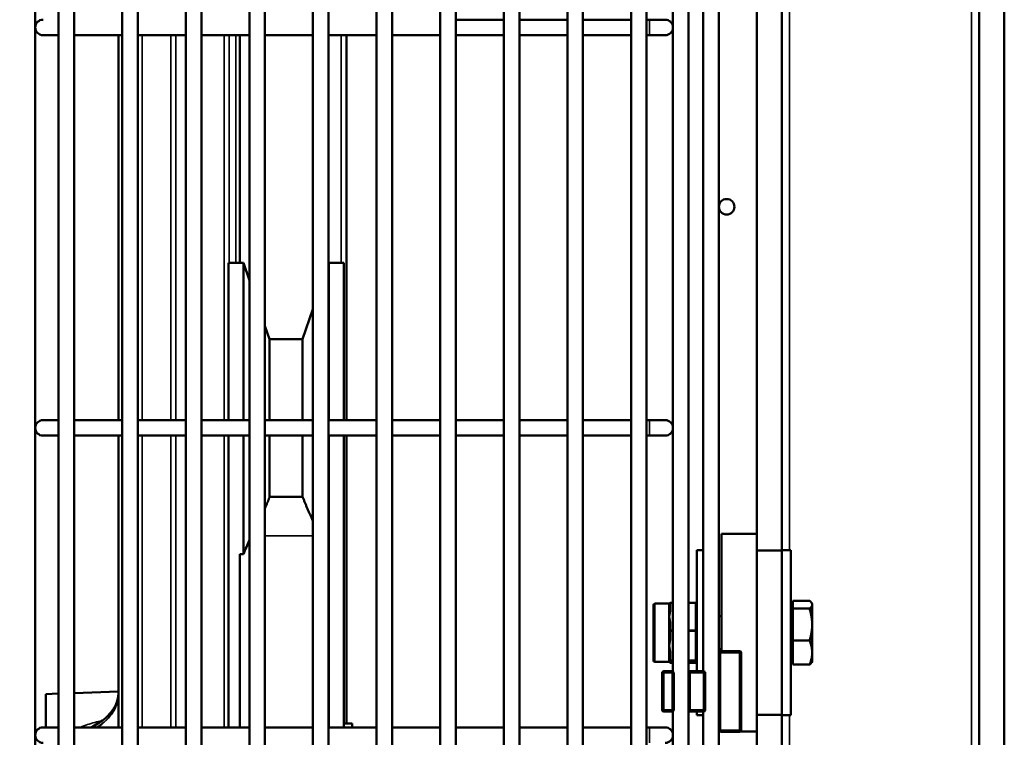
# Model space of a CAD drawing. Header units: inches. Extents: x 1 to 237, y 4 to 150.
# Tile 92 of 166: x 125.9 to 133.38, y 117.45 to 122.9. Entities that reach past the tile are written whole.
import ezdxf

# ---------------------------------------------------------------- set-up
doc = ezdxf.new("R2010")
doc.units = ezdxf.units.IN
doc.header["$LTSCALE"] = 7
doc.header["$MEASUREMENT"] = 0
for name, color, linetype, lineweight in [('Dimension (ANSI)', 7, 'Continuous', 25), ('Visible (ANSI)', 7, 'Continuous', 50), ('Visible Narrow (ANSI)', 7, 'Continuous', 35)]:
    doc.layers.add(name, color=color, linetype=linetype, lineweight=lineweight)
doc.styles.add('Dimension Text', font='tahoma.ttf')
doc.dimstyles.new('Dual Dimension', dxfattribs={"dimscale": 7, "dimtxt": 0.12, "dimasz": 0.098425, "dimexe": 0.125, "dimexo": 0.0625, "dimgap": 0.031496, "dimtad": 0, "dimtih": 1, "dimtoh": 1, "dimrnd": 1e-08, "dimzin": 4, "dimdsep": 46, "dimtxsty": 'Dimension Text', "dimcen": 0.09, "dimdle": 0.393701, "dimclrd": 256, "dimclre": 256, "dimclrt": 256, "dimadec": 0, "dimazin": 1, "dimtfac": 1, "dimtofl": 0, "dimtmove": 0, "dimatfit": 3, "dimfxl": 1, "dimtolj": 1, "dimtzin": 4, "dimlwd": -1, "dimlwe": -1, "dimarcsym": 0})

# ---------------------------------------------------------------- blocks, each defined once
blk = doc.blocks.new('*D10')
at = {"layer": 'Defpoints', "color": 0, "transparency": 16777216}
for p in [(133.3781, 137.6703), (133.3781, 124.9932), (104.713, 109.4716)]:
    blk.add_point(p, dxfattribs=at)
at = {"layer": 'Dimension (ANSI)', "transparency": 16777216}
for p, q in [((104.713, 109.9091), (104.713, 138.5453)), ((133.3781, 125.4307), (133.3781, 138.5453)), ((105.402, 137.6703), (115.1345, 137.6703)), ((132.6891, 137.6703), (122.9566, 137.6703))]:
    blk.add_line(p, q, dxfattribs=at)
for points in [[(105.402, 137.7852), (105.402, 137.5555), (104.713, 137.6703)], [(132.6891, 137.7852), (132.6891, 137.5555), (133.3781, 137.6703)]]:
    blk.add_solid(points, dxfattribs=at)
at = {"layer": 'Dimension (ANSI)', "transparency": 16777216, "insert": (119.0455, 137.6703), "char_height": 0.84, "attachment_point": 5, "style": 'Dimension Text'}
blk.add_mtext('\\A1;{\\H3.0x;(}\\S28.67^ 728.1 mm;{\\H3.0x;)}', dxfattribs=at)

msp = doc.modelspace()

# ---------------------------------------------------------------- linework, layer by layer
at = {"layer": 'Visible (ANSI)'}
for p, q in [((126.0195, 106.8683), (126.0195, 126.8093)), ((126.1966, 126.7502), (126.1966, 106.8683)), ((126.3147, 126.7502), (126.3147, 106.8683)), ((126.6796, 126.7502), (126.6796, 106.8683)), ((126.7977, 126.7502), (126.7977, 106.8683)), ((127.1626, 126.7502), (127.1626, 106.8683)), ((127.2807, 126.7502), (127.2807, 106.8683)), ((127.6456, 126.7502), (127.6456, 106.8683)), ((127.7637, 126.7502), (127.7637, 106.8683)), ((128.1286, 126.7502), (128.1286, 106.8683)), ((128.2467, 126.7502), (128.2467, 106.8683)), ((128.6116, 126.7502), (128.6116, 106.8683)), ((128.7297, 126.7502), (128.7297, 106.8683)), ((129.0946, 126.7502), (129.0946, 106.8683)), ((129.2127, 126.7502), (129.2127, 106.8683)), ((129.5776, 126.7502), (129.5776, 106.8683)), ((129.6957, 126.7502), (129.6957, 106.8683)), ((130.0606, 126.7502), (130.0606, 106.8683)), ((130.1787, 126.7502), (130.1787, 106.8683)), ((130.5436, 126.7502), (130.5436, 106.8683)), ((130.6617, 126.7502), (130.6617, 106.8683)), ((133.1881, 125.9932), (133.1881, 116.9932)), ((133.3781, 116.9932), (133.3781, 124.9932)), ((130.862, 124.5102), (130.862, 117.9483)), ((130.9801, 124.5209), (130.9801, 117.9376)), ((131.0925, 124.5084), (131.0925, 117.9501)), ((131.2106, 124.3679), (131.2106, 118.0906)), ((131.6881, 118.8702), (131.6881, 123.1162)), ((131.4981, 118.9932), (131.4981, 122.9932)), ((129.2127, 122.9008), (129.5776, 122.9008)), ((129.6957, 122.9008), (130.0606, 122.9008)), ((130.1787, 122.9008), (130.5436, 122.9008)), ((130.6617, 122.9008), (130.6848, 122.9008)), ((130.8029, 122.9008), (130.6848, 122.9008)), ((126.0785, 122.7827), (126.1966, 122.7827)), ((126.3147, 122.7827), (126.6796, 122.7827)), ((126.6508, 119.8585), (126.6508, 122.7827)), ((126.7977, 122.7827), (127.1626, 122.7827)), ((127.2807, 122.7827), (127.6456, 122.7827)), ((127.5731, 122.7827), (127.5731, 121.0522)), ((127.7637, 122.7827), (128.1286, 122.7827)), ((128.2467, 122.7827), (128.6116, 122.7827)), ((128.3831, 122.7827), (128.3831, 119.8585)), ((128.7297, 122.7827), (129.0946, 122.7827)), ((129.2127, 122.7827), (129.5776, 122.7827)), ((129.6957, 122.7827), (130.0606, 122.7827)), ((130.1787, 122.7827), (130.5436, 122.7827)), ((130.6617, 122.7827), (130.6848, 122.7827)), ((130.6848, 122.7827), (130.8029, 122.7827)), ((127.4873, 121.0522), (127.4873, 119.8585)), ((127.4873, 121.0522), (127.5998, 121.0522)), ((127.5998, 119.8585), (127.5998, 121.0522)), ((127.6456, 120.9191), (127.5998, 121.0522)), ((128.2467, 121.0433), (128.2498, 121.0522)), ((128.2498, 119.8585), (128.2498, 121.0522)), ((128.2498, 121.0522), (128.3623, 121.0522)), ((128.3623, 119.8585), (128.3623, 121.0522)), ((128.0501, 120.4722), (128.1286, 120.7002)), ((127.7995, 120.4722), (127.7637, 120.576)), ((127.7995, 119.8585), (127.7995, 120.4722)), ((127.7995, 120.4722), (128.0501, 120.4722)), ((128.0501, 119.8585), (128.0501, 120.4722)), ((126.1966, 119.8585), (126.0785, 119.8585)), ((126.3147, 119.8585), (126.6796, 119.8585)), ((126.7977, 119.8585), (127.1626, 119.8585)), ((127.2807, 119.8585), (127.6456, 119.8585)), ((127.7637, 119.8585), (128.1286, 119.8585)), ((128.2467, 119.8585), (128.6116, 119.8585)), ((128.7297, 119.8585), (129.0946, 119.8585)), ((129.2127, 119.8585), (129.5776, 119.8585)), ((129.6957, 119.8585), (130.0606, 119.8585)), ((130.1787, 119.8585), (130.5436, 119.8585)), ((130.6617, 119.8585), (130.6848, 119.8585)), ((130.8029, 119.8585), (130.6848, 119.8585)), ((126.0785, 119.7404), (126.1966, 119.7404)), ((126.3147, 119.7404), (126.6796, 119.7404)), ((126.6508, 117.5239), (126.6508, 119.7404)), ((126.7977, 119.7404), (127.1626, 119.7404)), ((127.2807, 119.7404), (127.6456, 119.7404)), ((127.4873, 119.7404), (127.4873, 117.5239)), ((127.5998, 118.8399), (127.5998, 119.7404)), ((127.7637, 119.7404), (128.1286, 119.7404)), ((127.7995, 119.2754), (127.7995, 119.7404)), ((128.0501, 119.2754), (128.0501, 119.7404)), ((128.2467, 119.7404), (128.6116, 119.7404)), ((128.2498, 117.5239), (128.2498, 119.7404)), ((128.3623, 117.5239), (128.3623, 119.7404)), ((128.3831, 119.7404), (128.3831, 117.5522)), ((128.7297, 119.7404), (129.0946, 119.7404)), ((129.2127, 119.7404), (129.5776, 119.7404)), ((129.6957, 119.7404), (130.0606, 119.7404)), ((130.1787, 119.7404), (130.5436, 119.7404)), ((130.6617, 119.7404), (130.6848, 119.7404)), ((130.6848, 119.7404), (130.8029, 119.7404)), ((127.7995, 119.2754), (128.0501, 119.2754)), ((131.2301, 118.1031), (131.2301, 118.9932)), ((131.4981, 118.9932), (131.2301, 118.9932)), ((131.4981, 118.8682), (131.4981, 118.9932)), ((127.5731, 117.5239), (127.5731, 118.8399)), ((127.5731, 118.8399), (127.5998, 118.8399)), ((131.0441, 118.8702), (131.0441, 117.9501)), ((131.0441, 118.8702), (131.0925, 118.8702)), ((131.6881, 118.8682), (131.4981, 118.8682)), ((131.4981, 118.2432), (131.4981, 118.8682)), ((131.6881, 118.8682), (131.6881, 118.8702)), ((131.7561, 118.8702), (131.6881, 118.8702)), ((131.6881, 117.6182), (131.6881, 118.8682)), ((131.7561, 117.6162), (131.7561, 118.8702)), ((130.7141, 118.0322), (130.7141, 118.4542)), ((130.8341, 118.4642), (130.7241, 118.4642)), ((130.8341, 118.4642), (130.8341, 118.4613)), ((130.8341, 118.4613), (130.8341, 118.4145)), ((130.862, 118.4713), (130.8441, 118.4713)), ((131.0341, 118.4713), (130.9801, 118.4713)), ((131.7724, 118.4622), (131.7561, 118.4622)), ((131.7724, 118.456), (131.7724, 118.4858)), ((131.7724, 118.4858), (131.8995, 118.4858)), ((131.7724, 118.4262), (131.7724, 118.456)), ((131.9191, 118.4622), (131.9154, 118.4685)), ((131.9191, 118.456), (131.9191, 118.4622)), ((131.9191, 118.3048), (131.9191, 118.456)), ((130.8341, 118.4145), (130.8341, 118.3652)), ((130.8341, 118.3652), (130.8341, 118.3636)), ((130.8341, 118.3636), (130.8341, 118.3049)), ((131.2301, 118.3682), (131.2106, 118.3682)), ((131.7724, 118.3048), (131.7724, 118.4262)), ((131.7724, 118.4262), (131.8995, 118.4262)), ((130.8341, 118.3049), (130.8341, 118.2581)), ((131.7724, 118.1835), (131.7724, 118.3048)), ((131.9191, 118.092), (131.9191, 118.3048)), ((130.8341, 118.2581), (130.8341, 118.2079)), ((130.8341, 118.2079), (130.8341, 118.1446)), ((131.4981, 117.6182), (131.4981, 118.2432)), ((130.8341, 118.1446), (130.8341, 118.1428)), ((130.8341, 118.1428), (130.8341, 118.0903)), ((131.7724, 118.1835), (131.8995, 118.1835)), ((131.7724, 118.092), (131.7724, 118.1835)), ((130.8341, 118.0903), (130.8341, 118.0401)), ((131.2301, 118.1182), (131.2106, 118.1182)), ((131.2106, 118.0906), (131.2106, 117.5036)), ((131.3681, 118.1031), (131.2231, 118.1031)), ((131.3806, 117.5036), (131.3806, 118.0906)), ((131.7724, 118.0005), (131.7724, 118.092)), ((131.9191, 118.0242), (131.9191, 118.092)), ((130.8341, 118.0222), (130.7241, 118.0222)), ((130.8341, 118.0401), (130.8341, 118.0366)), ((130.8341, 118.0366), (130.8341, 118.0226)), ((130.8341, 118.0226), (130.8341, 118.0225)), ((130.8341, 118.0225), (130.8341, 118.0222)), ((130.862, 118.0151), (130.8441, 118.0151)), ((131.0341, 118.0151), (130.9801, 118.0151)), ((131.7724, 118.0242), (131.7561, 118.0242)), ((131.7724, 118.0005), (131.8995, 118.0005)), ((131.9191, 118.0242), (131.9154, 118.0178)), ((130.7796, 117.9376), (130.7796, 117.6566)), ((130.8556, 117.9501), (130.7921, 117.9501)), ((130.862, 117.9501), (130.8556, 117.9501)), ((130.8681, 117.6566), (130.8681, 117.9376)), ((130.9926, 117.9501), (130.9801, 117.9501)), ((130.9801, 117.9376), (130.9801, 117.6566)), ((131.0951, 117.9501), (130.9926, 117.9501)), ((131.1076, 117.6566), (131.1076, 117.9376)), ((126.0996, 117.7773), (126.1966, 117.7806)), ((126.0996, 117.5239), (126.0996, 117.7773)), ((126.3147, 117.7848), (126.6508, 117.7965)), ((130.7921, 117.6441), (130.8556, 117.6441)), ((130.8556, 117.6441), (130.862, 117.6441)), ((130.862, 117.6458), (130.862, 109.4719)), ((130.9801, 117.6566), (130.9801, 109.4612)), ((130.9801, 117.6441), (130.9926, 117.6441)), ((130.9926, 117.6441), (131.0951, 117.6441)), ((131.0441, 117.6441), (131.0441, 117.6162)), ((131.0441, 117.6162), (131.0925, 117.6162)), ((131.0925, 117.6441), (131.0925, 109.4737)), ((131.6881, 117.6182), (131.4981, 117.6182)), ((131.4981, 117.4932), (131.4981, 117.6182)), ((131.6881, 117.6162), (131.6881, 117.6182)), ((131.6881, 116.9932), (131.6881, 117.6162)), ((131.7561, 117.6162), (131.6881, 117.6162)), ((128.3623, 117.5522), (128.4253, 117.5522)), ((128.4253, 117.5522), (128.4253, 117.5239)), ((126.1966, 117.5239), (126.0785, 117.5239)), ((126.3147, 117.5239), (126.6796, 117.5239)), ((126.4857, 117.5259), (126.4857, 117.5259)), ((126.7977, 117.5239), (127.1626, 117.5239)), ((127.2807, 117.5239), (127.6456, 117.5239)), ((127.7637, 117.5239), (128.1286, 117.5239)), ((128.2467, 117.5239), (128.6116, 117.5239)), ((128.7297, 117.5239), (129.0946, 117.5239)), ((129.2127, 117.5239), (129.5776, 117.5239)), ((129.6957, 117.5239), (130.0606, 117.5239)), ((130.1787, 117.5239), (130.5436, 117.5239)), ((130.6617, 117.5239), (130.6848, 117.5239)), ((130.8029, 117.5239), (130.6848, 117.5239)), ((131.2106, 117.5036), (131.2106, 109.6142)), ((131.2231, 117.4911), (131.3681, 117.4911)), ((131.4981, 117.4932), (131.375, 117.4932)), ((131.4981, 116.9932), (131.4981, 117.4932))]:
    msp.add_line(p, q, dxfattribs=at)
msp.add_circle((131.2697, 121.4792), 0.0591, dxfattribs=at)
for centre, radius, start, end in [((126.0785, 122.8418), 0.0591, 90, 270), ((130.8029, 122.8418), 0.0591, 270, 90), ((126.0785, 119.7995), 0.0591, 90, 270), ((130.8029, 119.7995), 0.0591, 270, 90), ((130.7241, 118.4542), 0.01, 90, 180), ((130.8441, 118.4613), 0.01, 90, 180), ((131.0341, 118.4613), 0.01, 0, 90), ((131.2231, 118.0906), 0.0125, 90, 180), ((131.3681, 118.0906), 0.0125, 0, 90), ((130.7241, 118.0322), 0.01, 180, 270), ((130.8441, 118.0251), 0.01, 197.5989, 270), ((131.0341, 118.0251), 0.01, 270, 0), ((130.7921, 117.9376), 0.0125, 90, 180), ((130.8556, 117.9376), 0.0125, 0, 90), ((130.9926, 117.9376), 0.0125, 90, 180), ((131.0951, 117.9376), 0.0125, 0, 90), ((130.7921, 117.6566), 0.0125, 180, 270), ((130.8556, 117.6566), 0.0125, 270, 0), ((130.9926, 117.6566), 0.0125, 180, 270), ((131.0951, 117.6566), 0.0125, 270, 0), ((126.0785, 117.4648), 0.0591, 90, 270), ((130.8029, 117.4648), 0.0591, 270, 90), ((131.2231, 117.5036), 0.0125, 180, 270), ((131.3681, 117.5036), 0.0125, 270, 0)]:
    msp.add_arc(centre, radius, start, end, dxfattribs=at)
for points, weights in [([(127.7637, 119.1875), (127.7829, 119.2319), (127.7995, 119.2754)], [1.0028542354, 1.0018370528, 1]), ([(128.1286, 119.0931), (128.0842, 119.1866), (128.0501, 119.2754)], [1.05503462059, 1.07136890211, 1.08422508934]), ([(131.9191, 118.456), (131.9191, 118.4698), (131.8995, 118.4858)], [1, 1.0379548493, 1]), ([(131.8995, 118.4262), (131.9191, 118.4421), (131.9191, 118.456)], [1, 1.0379548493, 1]), ([(131.9191, 118.3048), (131.9191, 118.3612), (131.8995, 118.4262)], [1, 1.0379548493, 1]), ([(131.8995, 118.1835), (131.9191, 118.2485), (131.9191, 118.3048)], [1, 1.0379548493, 1]), ([(131.9191, 118.092), (131.9191, 118.1345), (131.8995, 118.1835)], [1, 1.0379548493, 1]), ([(131.8995, 118.0005), (131.9191, 118.0496), (131.9191, 118.092)], [1, 1.0379548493, 1]), ([(131.9154, 118.0178), (131.9107, 118.0097), (131.8995, 118.0005)], [1.01867727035, 1.02136408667, 1])]:
    msp.add_rational_spline(points, weights, degree=2, dxfattribs=at)
for points in [[(127.5998, 118.8399), (127.6147, 118.8766), (127.63, 118.9111), (127.6456, 118.9431)], [(130.8341, 118.4642), (130.8342, 118.4642), (130.8344, 118.4642), (130.8345, 118.4643)], [(130.8341, 118.4642), (130.8341, 118.4642), (130.8341, 118.4642), (130.8341, 118.4642)], [(130.8341, 118.0222), (130.8341, 118.0222), (130.8341, 118.0222), (130.8341, 118.0222)], [(126.5254, 117.551), (126.5254, 117.551), (126.5254, 117.551), (126.5254, 117.551)]]:
    msp.add_open_spline(points, degree=3, dxfattribs=at)
for points, knots in [([(130.8385, 118.0207), (130.8385, 118.0207), (130.8382, 118.0209), (130.8368, 118.0214), (130.8353, 118.0218), (130.8341, 118.0222)], [0.05863308, 0.05863308, 0.05863308, 0.05863308, 0.08857488, 0.08857488, 0.14465696, 0.14465696, 0.14465696, 0.14465696]), ([(126.4419, 117.5239), (126.4789, 117.5413), (126.5125, 117.5623), (126.5711, 117.6096), (126.5957, 117.6367), (126.6309, 117.6909), (126.642, 117.7183), (126.6496, 117.7568), (126.6508, 117.7687), (126.6508, 117.7805)], [0.042363, 0.042363, 0.042363, 0.042363, 0.383426, 0.383426, 0.755178, 0.755178, 1.129926, 1.129926, 1.301279, 1.301279, 1.301279, 1.301279])]:
    msp.add_open_spline(points, degree=3, knots=knots, dxfattribs=at)
at = {"layer": 'Visible Narrow (ANSI)'}
for p, q in [((133.1281, 125.9932), (133.1281, 116.9932)), ((131.7481, 118.8702), (131.7481, 123.1162)), ((130.6848, 122.9008), (130.6848, 122.7827)), ((126.8312, 122.7827), (126.8312, 119.8585)), ((127.0501, 119.8585), (127.0501, 122.7827)), ((127.0874, 122.7827), (127.0874, 119.8585)), ((127.4546, 119.8585), (127.4546, 122.7827)), ((127.4919, 122.7827), (127.4919, 121.0522)), ((127.542, 121.0522), (127.542, 122.7827)), ((128.3437, 121.0522), (128.3437, 122.7827)), ((130.6848, 119.8585), (130.6848, 119.7404)), ((126.8312, 119.7404), (126.8312, 117.5239)), ((127.0501, 117.5239), (127.0501, 119.7404)), ((127.0874, 119.7404), (127.0874, 117.5239)), ((127.4546, 117.5239), (127.4546, 119.7404)), ((127.7637, 118.9787), (128.1286, 118.9787)), ((130.7241, 118.4642), (130.7241, 118.0222)), ((130.8441, 118.4668), (130.8441, 118.4713)), ((130.8441, 118.4668), (130.862, 118.4668)), ((130.8441, 118.42), (130.8441, 118.4668)), ((130.9801, 118.4668), (131.0341, 118.4668)), ((131.0341, 118.4668), (131.0341, 118.4713)), ((131.0341, 118.4668), (131.0341, 118.2637)), ((130.8441, 118.2637), (130.8441, 118.3104)), ((130.862, 118.2637), (130.8441, 118.2637)), ((130.8441, 118.2537), (130.8441, 118.2637)), ((130.8441, 118.2537), (130.862, 118.2537)), ((130.8441, 118.2035), (130.8441, 118.2537)), ((131.0341, 118.2637), (130.9801, 118.2637)), ((130.9801, 118.2537), (131.0341, 118.2537)), ((131.0341, 118.2537), (131.0341, 118.2637)), ((131.0341, 118.2537), (131.0341, 118.0356)), ((130.8423, 118.0859), (130.8423, 118.0859)), ((130.8441, 118.0356), (130.8441, 118.0858)), ((131.2231, 118.0906), (131.2106, 118.0906)), ((131.2231, 118.1031), (131.2231, 118.0906)), ((131.2231, 117.5036), (131.2231, 118.0906)), ((131.2231, 118.0906), (131.3681, 118.0906)), ((131.3681, 118.0906), (131.3681, 118.1031)), ((131.3806, 118.0906), (131.3681, 118.0906)), ((131.3681, 118.0906), (131.3681, 117.5036)), ((130.862, 118.0356), (130.8441, 118.0356)), ((130.8441, 118.0301), (130.8441, 118.0356)), ((130.8441, 118.0301), (130.862, 118.0301)), ((130.8441, 118.0266), (130.8441, 118.0301)), ((130.8441, 118.0151), (130.8441, 118.0185)), ((130.8441, 118.0151), (130.8441, 118.0151)), ((130.862, 118.0151), (130.8441, 118.0151)), ((131.0341, 118.0356), (130.9801, 118.0356)), ((130.9801, 118.0301), (131.0341, 118.0301)), ((131.0341, 118.0151), (130.9801, 118.0151)), ((131.0341, 118.0301), (131.0341, 118.0356)), ((131.0341, 118.0301), (131.0341, 118.0151)), ((131.0341, 118.0151), (131.0341, 118.0151)), ((130.7921, 117.9376), (130.7796, 117.9376)), ((130.7921, 117.9501), (130.7921, 117.9376)), ((130.7921, 117.6566), (130.7921, 117.9376)), ((130.7921, 117.9376), (130.8556, 117.9376)), ((130.8556, 117.9376), (130.8556, 117.9501)), ((130.8681, 117.9376), (130.8556, 117.9376)), ((130.8556, 117.9376), (130.8556, 117.6566)), ((130.9926, 117.9376), (130.9801, 117.9376)), ((130.9926, 117.9501), (130.9926, 117.9376)), ((130.9926, 117.6566), (130.9926, 117.9376)), ((130.9926, 117.9376), (131.0951, 117.9376)), ((131.0951, 117.9376), (131.0951, 117.9501)), ((131.1076, 117.9376), (131.0951, 117.9376)), ((131.0951, 117.9376), (131.0951, 117.6566)), ((130.7796, 117.6566), (130.7921, 117.6566)), ((130.7921, 117.6566), (130.7921, 117.6441)), ((130.8556, 117.6566), (130.7921, 117.6566)), ((130.8556, 117.6566), (130.8681, 117.6566)), ((130.8556, 117.6441), (130.8556, 117.6566)), ((130.9801, 117.6566), (130.9926, 117.6566)), ((130.9926, 117.6566), (130.9926, 117.6441)), ((131.0951, 117.6566), (130.9926, 117.6566)), ((131.0951, 117.6566), (131.1076, 117.6566)), ((131.0951, 117.6441), (131.0951, 117.6566)), ((131.7481, 116.9932), (131.7481, 117.6162)), ((130.6848, 117.5239), (130.6848, 117.4058)), ((131.2106, 117.5036), (131.2231, 117.5036)), ((131.2231, 117.5036), (131.2231, 117.4911)), ((131.3681, 117.5036), (131.2231, 117.5036)), ((131.3681, 117.5036), (131.3806, 117.5036)), ((131.3681, 117.4911), (131.3681, 117.5036))]:
    msp.add_line(p, q, dxfattribs=at)
for centre, major_axis, ratio, start_param, end_param in [((130.8441, 118.4613), (-0.01, 0), 0.552322, 4.712389, 6.283185), ((131.0341, 118.4613), (0.01, 0), 0.552322, 0, 1.570796), ((130.8441, 118.4145), (-0.01, 0), 0.552322, 4.712389, 6.283185), ((130.8441, 118.3049), (-0.01, 0), 0.552322, 4.712389, 6.283185), ((130.8441, 118.2581), (-0.01, 0), 0.552322, 4.712389, 6.283185), ((130.8441, 118.2581), (-0.01, 0), 0.445785, 0, 1.570796), ((130.8441, 118.2079), (-0.01, 0), 0.445785, 0, 1.570796), ((131.0341, 118.2581), (0.01, 0), 0.552322, 0, 1.570796), ((131.0341, 118.2581), (0.01, 0), 0.445785, 4.712389, 6.283185), ((130.8441, 118.0903), (-0.01, 0), 0.445785, 0, 1.570796), ((130.8441, 118.0401), (-0.01, 0), 0.445785, 0, 1.570796), ((130.8441, 118.0401), (-0.01, 0), 0.998107, 0, 1.570796), ((130.8441, 118.0366), (-0.01, 0), 0.998107, 0, 1.570796), ((130.8441, 118.0251), (-0.01, 0), 0.998107, 0.307818, 1.570796), ((130.8441, 118.0285), (-0.01, 0), 0.998107, 0.861169, 1.570796), ((130.8441, 118.0251), (0.01, 0), 0.552322, 4.026706, 4.090356), ((131.0341, 118.0401), (0.01, 0), 0.445785, 4.712389, 6.283185), ((131.0341, 118.0401), (0.01, 0), 0.998107, 4.712389, 6.283185), ((131.0341, 118.0251), (0.01, 0), 0.998107, 4.712389, 6.283185)]:
    msp.add_ellipse(centre, major_axis=major_axis, ratio=ratio, start_param=start_param, end_param=end_param, dxfattribs=at)
for points, knots in [([(130.8341, 118.3652), (130.8341, 118.3653), (130.8341, 118.3654), (130.8388, 118.3835), (130.8441, 118.4017), (130.8441, 118.42)], [-0.0010353, -0.0010353, -0.0010353, -0.0010353, 0, 0, 0.1678338, 0.1678338, 0.1678338, 0.1678338]), ([(130.8441, 118.3104), (130.8441, 118.3288), (130.8388, 118.347), (130.8341, 118.3651), (130.8341, 118.3651), (130.8341, 118.3652)], [0.3303126, 0.3303126, 0.3303126, 0.3303126, 0.4983841, 0.4983841, 0.4991812, 0.4991812, 0.4991812, 0.4991812]), ([(130.8341, 118.1446), (130.8341, 118.1447), (130.8341, 118.1448), (130.8388, 118.1642), (130.8441, 118.1837), (130.8441, 118.2035)], [-0.0008595, -0.0008595, -0.0008595, -0.0008595, 0, 0, 0.1680092, 0.1680092, 0.1680092, 0.1680092]), ([(130.8441, 118.0858), (130.8441, 118.1055), (130.8388, 118.125), (130.8341, 118.1444), (130.8341, 118.1445), (130.8341, 118.1446)], [0.3300851, 0.3300851, 0.3300851, 0.3300851, 0.4979189, 0.4979189, 0.4989542, 0.4989542, 0.4989542, 0.4989542]), ([(130.8341, 118.0226), (130.8341, 118.0226), (130.8341, 118.0226), (130.8388, 118.0239), (130.8441, 118.0253), (130.8441, 118.0266)], [-0.000793, -0.000793, -0.000793, -0.000793, 0, 0, 0.1680756, 0.1680756, 0.1680756, 0.1680756]), ([(130.8441, 118.0185), (130.8441, 118.0199), (130.8388, 118.0212), (130.8341, 118.0226), (130.8341, 118.0226), (130.8341, 118.0226)], [0.3302386, 0.3302386, 0.3302386, 0.3302386, 0.4982263, 0.4982263, 0.4991074, 0.4991074, 0.4991074, 0.4991074]), ([(126.6508, 117.7748), (126.6508, 117.7328), (126.6317, 117.6617), (126.5826, 117.6001), (126.558, 117.5771)], [-2.6659341, -2.6659341, -2.6659341, -2.6659341, -2.1043296, -1.70942, -1.70942, -1.70942, -1.70942]), ([(126.5588, 117.5779), (126.5656, 117.5847), (126.5721, 117.5917), (126.5916, 117.6144), (126.6032, 117.6307), (126.6228, 117.6641), (126.6308, 117.6814), (126.6429, 117.7164), (126.647, 117.7342), (126.6502, 117.7615), (126.6508, 117.771), (126.6508, 117.7805)], [-0.95218, -0.95218, -0.95218, -0.95218, -0.8424066, -0.8424066, -0.6037825, -0.6037825, -0.3652309, -0.3652309, -0.1266633, -0.1266633, 0, 0, 0, 0]), ([(126.528, 117.5752), (126.4891, 117.5676), (126.4322, 117.552), (126.3806, 117.5314), (126.3635, 117.5239)], [0.297322, 0.297322, 0.297322, 0.297322, 0.6082023, 0.7695284, 0.7695284, 0.7695284, 0.7695284]), ([(126.5579, 117.577), (126.5573, 117.5765), (126.5567, 117.576), (126.5382, 117.5595), (126.518, 117.5449), (126.4913, 117.5291), (126.4867, 117.5264), (126.482, 117.5239)], [-1.1635903, -1.1635903, -1.1635903, -1.1635903, -1.1551571, -1.1551571, -0.8895425, -0.8895425, -0.8349458, -0.8349458, -0.8349458, -0.8349458]), ([(126.4954, 117.5239), (126.5055, 117.531), (126.5152, 117.5385), (126.5356, 117.5555), (126.5462, 117.5653), (126.5567, 117.5759), (126.5573, 117.5765), (126.558, 117.5771)], [0.8877418, 0.8877418, 0.8877418, 0.8877418, 1.0084347, 1.0084347, 1.1551571, 1.1551571, 1.1639643, 1.1639643, 1.1639643, 1.1639643])]:
    msp.add_open_spline(points, degree=3, knots=knots, dxfattribs=at)
msp.add_open_spline([(126.5502, 117.5704), (126.5503, 117.5704), (126.5503, 117.5705), (126.5504, 117.5705)], degree=3, dxfattribs=at)

# ---------------------------------------------------------------- dimensions: what is measured, and where the dimension line sits
at = {"layer": 'Dimension (ANSI)'}
dim = msp.add_linear_dim(base=(133.3781, 137.6703), p1=(104.713, 109.4716), p2=(133.3781, 124.9932), text='{\\H3.0x;(}\\S<>^ 728.1 mm;{\\H3.0x;)}', dimstyle='Dual Dimension', override={"dimgap": 0.031496, "dimtih": 0, "dimtoh": 0, "dimdec": 2, "dimpost": '\\X', "dimtol": 0, "dimlim": 0, "dimtp": 0, "dimtm": 0, "dimtdec": 2, "dimatfit": 1}, dxfattribs=at)
dim.commit()
dim.dimension.update_dxf_attribs({"geometry": '*D10', "text_midpoint": (119.0455, 137.6703), "dimtype": 160})

doc.saveas('drawing.dxf')
